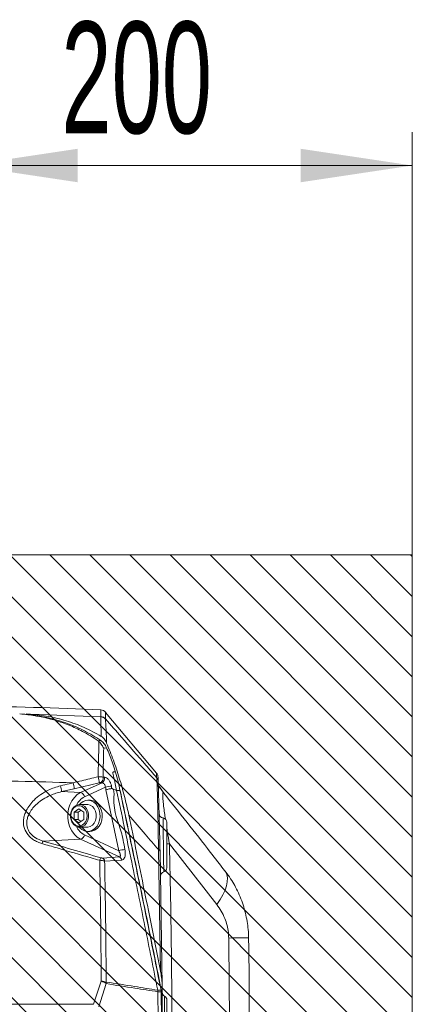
# Model space of a CAD drawing. Header units: millimetres. Extents: x 0 to 8410, y 0 to 5940.
# Tile 46 of 180: x 1400 to 1576, y 4276 to 4718. Entities that reach past the tile are written whole.
import ezdxf

# ---------------------------------------------------------------- set-up
doc = ezdxf.new("R2010")
doc.units = ezdxf.units.MM
doc.header["$LTSCALE"] = 10
doc.styles.add('SLDTEXTSTYLE0', font='TXT', dxfattribs={"width": 0.605})
doc.dimstyles.new('SLDDIMSTYLE0', dxfattribs={"dimtxt": 50, "dimasz": 50, "dimexe": 0, "dimexo": 0.0625, "dimgap": 12.5, "dimtad": 1, "dimtoh": 1, "dimdec": 1, "dimrnd": 1e-09, "dimzin": 12, "dimdsep": 46, "dimtxsty": 'SLDTEXTSTYLE0', "dimsah": 1, "dimcen": 0.09, "dimadec": 0, "dimazin": 0, "dimtfac": 1, "dimtofl": 0, "dimtmove": 0, "dimatfit": 3, "dimfxl": 1, "dimfrac": 2, "dimtolj": 1, "dimtzin": 12, "dimarcsym": 0})

# ---------------------------------------------------------------- blocks, each defined once
blk = doc.blocks.new('*D16')
at = {"color": 7, "linetype": 'Continuous', "lineweight": 0}
for p, q in [((1375.65, 4560.19), (1375.65, 4667.3)), ((1575.65, 4477.87), (1575.65, 4667.3)), ((1375.65, 4652.3), (1575.65, 4652.3))]:
    blk.add_line(p, q, dxfattribs=at)
for points in [[(1375.65, 4652.3), (1425.65, 4644.8), (1425.65, 4659.8)], [(1575.65, 4652.3), (1525.65, 4659.8), (1525.65, 4644.8)]]:
    blk.add_solid(points, dxfattribs=at)
at = {"color": 7, "linetype": 'Continuous', "lineweight": 0, "insert": (1418.37, 4716.76), "char_height": 50, "attachment_point": 1, "style": 'SLDTEXTSTYLE0'}
blk.add_mtext('200', dxfattribs=at)

msp = doc.modelspace()

# ---------------------------------------------------------------- hatches: boundary and pattern name
at = {"linetype": 'Continuous'}
h = msp.add_hatch(dxfattribs=at)
h.set_pattern_fill('ANSI31', color=8, scale=4, angle=90, style=0)
h.paths.add_polyline_path([(1125.65, 4477.87), (1125.65, 4077.87), (1575.65, 4077.87), (1575.65, 4477.87)], flags=0)

# ---------------------------------------------------------------- linework, layer by layer
at = {"color": 7, "linetype": 'Continuous', "lineweight": 0}
for p, q in [((1125.65, 4477.87), (1575.65, 4477.87)), ((1575.65, 4477.87), (1575.65, 4077.87)), ((1401.22, 4406.46), (1399.67, 4406.54)), ((1404.56, 4406.44), (1402.64, 4406.54)), ((1461.03, 4380.05), (1438.21, 4407.25)), ((1435.2, 4394.2), (1434.79, 4394.52)), ((1442.65, 4380.47), (1442.65, 4380.47)), ((1443.14, 4372.25), (1441.08, 4373.08)), ((1442.51, 4375.29), (1443.14, 4372.25)), ((1444.62, 4372.23), (1443.14, 4372.25)), ((1464.3, 4371.12), (1463.96, 4371.54)), ((1424.07, 4362.46), (1426.23, 4364.05)), ((1426.23, 4364.05), (1428.4, 4362.46)), ((1429.93, 4365.98), (1426.54, 4365.98)), ((1431.16, 4367.87), (1430.23, 4367.87)), ((1424.07, 4359.28), (1424.07, 4362.46)), ((1425.91, 4362.46), (1424.07, 4362.46)), ((1426.23, 4357.7), (1424.07, 4359.28)), ((1425.91, 4359.28), (1424.07, 4359.28)), ((1425.91, 4362.46), (1427.16, 4363.37)), ((1425.91, 4359.28), (1425.91, 4362.46)), ((1427.16, 4358.37), (1425.91, 4359.28)), ((1428.4, 4359.28), (1426.23, 4357.7)), ((1428.4, 4362.46), (1428.4, 4359.28)), ((1426.54, 4355.76), (1429.93, 4355.76)), ((1430.23, 4353.87), (1431.16, 4353.87)), ((1462.59, 4345.05), (1463.53, 4284.62)), ((1502.26, 4306.8), (1502.3, 4306.24)), ((1461.54, 4282.78), (1461.55, 4282.78)), ((1461.62, 4282.07), (1461.55, 4282.78)), ((1461.62, 4282.07), (1461.62, 4282.07))]:
    msp.add_line(p, q, dxfattribs=at)
at = {"color": 8, "linetype": 'Continuous', "lineweight": 0}
for p, q in [((1404.56, 4406.44), (1436.02, 4405.26)), ((1436.02, 4405.26), (1436.04, 4405.34)), ((1438.18, 4404.28), (1438.18, 4404.17)), ((1438.61, 4391.41), (1437.32, 4391.15)), ((1437.03, 4378.18), (1437.63, 4378.16)), ((1435.27, 4375.66), (1424.07, 4373.05)), ((1426.99, 4371.27), (1436.61, 4375.72)), ((1438.11, 4373.73), (1428.71, 4369.39)), ((1436.61, 4375.72), (1436.01, 4375.75)), ((1444.09, 4345.25), (1438.34, 4372.55)), ((1418.46, 4371.72), (1426.99, 4371.27)), ((1410.13, 4349.59), (1426.99, 4350.47)), ((1444.38, 4342.44), (1426.99, 4350.47)), ((1428.71, 4352.35), (1444.09, 4345.25)), ((1487.98, 4321.2), (1466.8, 4348.3)), ((1436.75, 4341.97), (1444.38, 4342.44)), ((1462.77, 4291.33), (1461.88, 4345.74)), ((1432.83, 4276.42), (1436.22, 4286.76)), ((1438.47, 4285.68), (1435.09, 4275.34)), ((1463.1, 4282.06), (1463.03, 4282.77)), ((1188.76, 4276.42), (1432.83, 4276.42))]:
    msp.add_line(p, q, dxfattribs=at)
at = {"color": 8, "linetype": 'Continuous', "lineweight": 0, "flags": 128}
for points in [[(1426.99, 4350.47), (1425.51, 4351.36), (1424.19, 4352.59), (1423.07, 4354.1), (1422.19, 4355.86), (1421.59, 4357.79), (1421.29, 4359.83), (1421.29, 4361.91), (1421.59, 4363.95), (1422.19, 4365.88), (1423.07, 4367.64), (1424.19, 4369.16), (1425.51, 4370.38), (1426.99, 4371.27)], [(1422.6, 4360.87), (1422.75, 4359.57), (1423.18, 4358.38), (1423.85, 4357.39), (1424.72, 4356.68), (1425.72, 4356.31), (1426.75, 4356.31), (1427.74, 4356.68), (1428.61, 4357.39), (1429.29, 4358.38), (1429.72, 4359.57), (1429.86, 4360.87), (1429.72, 4362.17), (1429.29, 4363.36), (1428.61, 4364.36), (1427.74, 4365.06), (1426.75, 4365.43), (1425.72, 4365.43), (1424.72, 4365.06), (1423.85, 4364.36), (1423.18, 4363.36), (1422.75, 4362.17), (1422.6, 4360.87)], [(1465.62, 4348.27), (1465.85, 4348.28), (1466.8, 4348.3)], [(1445.4, 4341.07), (1442.94, 4340.92), (1437.76, 4340.61)], [(1487.98, 4321.2), (1489.5, 4323.37), (1490.75, 4325.51), (1491.71, 4327.57), (1492.38, 4329.54), (1492.74, 4331.38), (1492.79, 4333.06), (1492.52, 4334.55), (1491.95, 4335.85), (1491.62, 4336.31)], [(1493.37, 4306.12), (1495.36, 4306.15), (1497.14, 4306.17), (1498.67, 4306.19), (1499.96, 4306.21), (1500.97, 4306.22), (1501.71, 4306.23), (1502.15, 4306.24), (1502.3, 4306.24)], [(1461.55, 4282.78), (1462.43, 4282.77), (1463.03, 4282.77)], [(1463.1, 4282.06), (1462.5, 4282.06), (1461.62, 4282.07)], [(1463.03, 4282.77), (1463.08, 4282.76), (1463.11, 4282.76), (1463.12, 4282.74), (1463.12, 4282.74)]]:
    msp.add_lwpolyline(points, dxfattribs=at)
at = {"color": 7, "linetype": 'Continuous', "lineweight": 0, "flags": 128}
for points in [[(1423.1, 4363.52), (1423.1, 4363.53), (1423.79, 4364.61), (1424.69, 4365.41), (1425.72, 4365.87), (1426.81, 4365.97), (1427.89, 4365.69), (1428.86, 4365.05), (1429.66, 4364.1), (1430.23, 4362.91), (1430.53, 4361.57), (1430.53, 4360.18), (1430.23, 4358.84), (1429.66, 4357.65), (1428.86, 4356.7), (1427.89, 4356.06), (1426.81, 4355.77), (1425.72, 4355.87), (1424.69, 4356.33), (1423.79, 4357.14), (1423.11, 4358.2)], [(1426.45, 4355.76), (1426.54, 4355.67), (1427.54, 4354.75), (1428.68, 4354.15), (1429.9, 4353.88), (1431.13, 4353.97), (1432.32, 4354.4), (1433.4, 4355.15), (1434.33, 4356.19), (1435.05, 4357.47), (1435.52, 4358.91), (1435.73, 4360.46), (1435.67, 4362.02), (1435.33, 4363.53), (1434.73, 4364.9), (1433.91, 4366.08), (1432.91, 4366.99), (1431.77, 4367.59), (1430.55, 4367.86), (1429.32, 4367.78), (1428.13, 4367.35), (1427.05, 4366.59), (1426.45, 4365.98)], [(1429.93, 4365.98), (1430.2, 4365.97), (1431.27, 4365.69), (1432.25, 4365.05), (1433.05, 4364.1), (1433.62, 4362.91), (1433.92, 4361.57), (1433.92, 4360.18), (1433.62, 4358.84), (1433.05, 4357.65), (1432.25, 4356.7), (1431.27, 4356.06), (1430.2, 4355.77), (1429.93, 4355.76)], [(1431.16, 4353.87), (1432.07, 4353.97), (1433.25, 4354.4), (1434.34, 4355.15), (1435.26, 4356.19), (1435.98, 4357.47), (1436.45, 4358.91), (1436.66, 4360.46), (1436.6, 4362.02), (1436.26, 4363.53), (1435.67, 4364.9), (1434.85, 4366.08), (1433.84, 4366.99), (1432.7, 4367.59), (1431.48, 4367.86), (1431.16, 4367.87)], [(1461.62, 4282.07), (1461.69, 4269.82), (1461.72, 4257.57), (1461.72, 4245.31), (1461.67, 4233.06), (1461.6, 4220.81), (1461.48, 4208.56), (1461.32, 4196.31), (1461.13, 4184.06)], [(1462.61, 4184.1), (1462.81, 4196.34), (1462.96, 4208.59), (1463.08, 4220.83), (1463.16, 4233.08), (1463.2, 4245.32), (1463.2, 4257.57), (1463.17, 4269.81), (1463.1, 4282.06)]]:
    msp.add_lwpolyline(points, dxfattribs=at)
at = {"color": 7, "linetype": 'Continuous', "lineweight": 0}
for centre, radius, start, end in [((1375.65, 3209.87), 1200, 87.11564, 90), ((1435.88, 4405.36), 3, 38.9987, 86.8076), ((1464.17, 4361.95), 2, 181.5994, 262.8856), ((1463.65, 4357.98), 2, 359.9987, 82.3961), ((1463.65, 4337.65), 2, 287.3605, 359.9998), ((1464.84, 4333.83), 2, 107.0132, 181.1304), ((-2536.35, 4252.87), 4039, 359.71654, 0.75708), ((-2536.35, 4252.87), 4000, 359.00531, 0.45475), ((1463.13, 4280.82), 1.24, 87.1597, 91.5467), ((1465.55, 4281.88), 2, 180.4518, 242.3981), ((1463.65, 4278.36), 2, 359.9999, 61.0968)]:
    msp.add_arc(centre, radius, start, end, dxfattribs=at)
at = {"color": 8, "linetype": 'Continuous', "lineweight": 0}
for centre, radius, start, end in [((1435.87, 4402.25), 3, 39.6307, 87.0606), ((1435.88, 4402.35), 3, 40.0777, 87.1265), ((1426.58, 4375.63), 8.69, 0.1917, 18.6722), ((1434.9, 4377.64), 2.2, 300.4253, 14.1648), ((1435.5, 4377.61), 2.2, 300.3813, 14.3413), ((1458.76, 4376.13), 2.99, 1.7735, 40.049), ((1408.05, 4371.19), 10.43, 2.9164, 17.5797), ((1413.8, 4372.55), 10.29, 2.7564, 17.6147), ((1441.36, 4363.53), 10.71, 92.7032, 107.6533), ((1432.28, 4362.3), 7.94, 116.7101, 155.2014), ((1426.34, 4368.94), 2.42, 10.7699, 74.4305), ((1432.28, 4359.44), 7.94, 204.7985, 243.2917), ((1426.34, 4352.8), 2.42, 285.5687, 349.2345), ((1414.58, 4347.05), 5.12, 150.3071, 164.1426), ((-2536.35, 4252.87), 4004.29, 359.78701, 1.36555), ((1440.84, 4339.45), 5.5, 151.3977, 164.2255), ((1435.84, 4340.24), 1.95, 10.7054, 62.4884), ((1447.33, 4335.46), 10.31, 92.7829, 108.3335), ((1443.48, 4340.7), 1.95, 10.7146, 62.4823), ((1461.67, 4344.82), 0.948, 14.3912, 77.1965), ((-2536.35, 4252.87), 4030.07, 359.77559, 0.75708), ((1434.5, 4280.29), 6.69, 53.6418, 75.134), ((1436.36, 4280.77), 5.99, 69.5806, 91.3081), ((1434.69, 4285.9), 3.78, 356.6762, 7.3608)]:
    msp.add_arc(centre, radius, start, end, dxfattribs=at)
for centre, major_axis, start_param, end_param in [((959.84, 3258.46), (3931.18, 1114.71), 1.386035, 1.387469), ((1716.36, 5079.61), (3212.61, -910.95), 4.683797, 4.691867)]:
    msp.add_ellipse(centre, major_axis=major_axis, ratio=0.235439, start_param=start_param, end_param=end_param, dxfattribs=at)
for points, knots in [([(1436.04, 4405.34), (1436.04, 4406.14), (1436.03, 4407.73), (1436.03, 4408.52), (1436.03, 4408.31), (1436.03, 4408.29)], [0, 0, 0, 0, 0.474375, 0.948858, 1, 1, 1, 1]), ([(1436.24, 4396.5), (1436.21, 4397.45), (1436.15, 4399.38), (1436.05, 4402.05), (1435.98, 4403.85), (1435.97, 4404.9), (1436, 4405.14), (1436.02, 4405.26)], [0, 0, 0, 0, 0.19567, 0.393669, 0.692351, 0.846178, 1, 1, 1, 1]), ([(1438.18, 4407.23), (1438.18, 4407.24), (1438.18, 4407.47), (1438.18, 4406.68), (1438.18, 4405.08), (1438.18, 4404.28)], [0, 0, 0, 0, 0.042845, 0.521478, 1, 1, 1, 1]), ([(1438.18, 4404.28), (1440.55, 4401.58), (1446.56, 4394.71), (1454.18, 4385.97), (1459.43, 4379.93), (1461.05, 4378.06)], [0, 0, 0, 0, 0.309544, 0.78674, 1, 1, 1, 1]), ([(1438.18, 4404.17), (1438.18, 4403.86), (1438.18, 4403.22), (1438.34, 4400.78), (1438.49, 4397.58), (1438.57, 4394.88), (1438.61, 4393.52)], [0, 0, 0, 0, 0.264793, 0.53706, 0.766244, 1, 1, 1, 1]), ([(1434.79, 4394.52), (1435.12, 4394.56), (1435.53, 4394.6), (1435.92, 4394.65), (1435.99, 4394.66)], [0, 0, 0, 0, 0.794993, 1, 1, 1, 1]), ([(1434.81, 4378.42), (1434.84, 4379.73), (1434.91, 4382.38), (1435.01, 4386.38), (1435.11, 4390.44), (1435.17, 4392.94), (1435.2, 4394.2)], [0, 0, 0, 0, 0.2204386, 0.4427977, 0.7194803, 1, 1, 1, 1]), ([(1437.32, 4391.15), (1437.28, 4389.28), (1437.21, 4386.4), (1437.11, 4381.92), (1437.06, 4379.43), (1437.03, 4378.18)], [0, 0, 0, 0, 0.475635, 0.736754, 1, 1, 1, 1]), ([(1423.6, 4375.67), (1424.89, 4375.98), (1428.63, 4376.91), (1432.36, 4377.82), (1434.81, 4378.42)], [0, 0, 0, 0, 0.343981, 1, 1, 1, 1]), ([(1434.81, 4378.42), (1435.21, 4378.42), (1435.95, 4378.44), (1436.67, 4378.3), (1436.96, 4378.2), (1437.03, 4378.18)], [0, 0, 0, 0, 0.472961, 0.886078, 1, 1, 1, 1]), ([(1437.63, 4378.16), (1437.79, 4378.14), (1438.22, 4378.08), (1438.99, 4377.64), (1439.82, 4376.75), (1440.51, 4375.57), (1440.74, 4374.68), (1440.86, 4374.23)], [0, 0, 0, 0, 0.119777, 0.337034, 0.555506, 0.77659, 1, 1, 1, 1]), ([(1461.05, 4378.06), (1461.04, 4378.54), (1461.01, 4379.49), (1460.99, 4380.09), (1460.99, 4380.04), (1460.99, 4380.02)], [0, 0, 0, 0, 0.402829, 0.805705, 1, 1, 1, 1]), ([(1461.88, 4345.74), (1461.86, 4347.53), (1461.81, 4351.12), (1461.73, 4356.19), (1461.64, 4360.94), (1461.55, 4365.25), (1461.45, 4369.05), (1461.34, 4372.57), (1461.23, 4375.43), (1461.13, 4377.37), (1461.08, 4377.84), (1461.05, 4378.06)], [0, 0, 0, 0, 0.101612, 0.203442, 0.304942, 0.407836, 0.511118, 0.613964, 0.748572, 0.883266, 1, 1, 1, 1]), ([(1423.6, 4375.67), (1415.42, 4375.95), (1399.07, 4376.52), (1374.5, 4376.72), (1349.93, 4376.45), (1322.13, 4375.55), (1291.14, 4373.77), (1256.98, 4370.79), (1222.87, 4366.87), (1200.22, 4363.41), (1188.89, 4361.68)], [0, 0, 0, 0, 0.104229, 0.208458, 0.31287, 0.417283, 0.562711, 0.70814, 0.85407, 1, 1, 1, 1]), ([(1409.65, 4348.45), (1408.99, 4348.67), (1407.68, 4349.1), (1405.85, 4350.1), (1404.23, 4351.37), (1402.58, 4353.28), (1401.41, 4355.96), (1401.29, 4358.88), (1401.8, 4361.29), (1402.69, 4363.51), (1404.11, 4365.77), (1406.25, 4368.21), (1409.03, 4370.48), (1412.96, 4372.81), (1416.11, 4373.77), (1417.99, 4374.34)], [0, 0, 0, 0, 0.052358, 0.104662, 0.157489, 0.210258, 0.301066, 0.38498, 0.441959, 0.499006, 0.57551, 0.652114, 0.752334, 0.852634, 1, 1, 1, 1]), ([(1417.99, 4374.34), (1419.28, 4374.64), (1421.15, 4375.09), (1423.02, 4375.53), (1423.6, 4375.67)], [0, 0, 0, 0, 0.689544, 1, 1, 1, 1]), ([(1436.01, 4375.75), (1435.99, 4375.75), (1435.89, 4375.75), (1435.65, 4375.74), (1435.4, 4375.69), (1435.27, 4375.66)], [0, 0, 0, 0, 0.1143136, 0.5291475, 1, 1, 1, 1]), ([(1438.11, 4373.73), (1438.07, 4373.96), (1437.98, 4374.41), (1437.67, 4375), (1437.28, 4375.45), (1436.91, 4375.67), (1436.69, 4375.71), (1436.61, 4375.72)], [0, 0, 0, 0, 0.221658, 0.442159, 0.661414, 0.879865, 1, 1, 1, 1]), ([(1438.34, 4372.55), (1438.34, 4372.57), (1438.26, 4372.97), (1438.19, 4373.36), (1438.11, 4373.73)], [0, 0, 0, 0, 0.054799, 1, 1, 1, 1]), ([(1440.86, 4374.23), (1440.81, 4373.65), (1440.76, 4373.08), (1441.07, 4373.08), (1441.07, 4373.08)], [0, 0, 0, 0, 0.999984, 1, 1, 1, 1]), ([(1441.08, 4373.07), (1441.08, 4373.07), (1442.15, 4373.07), (1441.17, 4362.83), (1444.91, 4356.68), (1446.34, 4348.54), (1446.83, 4345.76)], [0, 0, 0, 0, 0.000001, 0.141487, 0.70742, 1, 1, 1, 1]), ([(1463.95, 4371.53), (1463.75, 4371.8), (1463.17, 4372.63), (1462.48, 4373.48), (1461.92, 4374.12), (1461.85, 4374.13), (1461.82, 4374.14)], [0, 0, 0, 0, 0.1596207, 0.4742359, 0.7342727, 1, 1, 1, 1]), ([(1418.46, 4371.72), (1416.74, 4371.24), (1413.85, 4370.43), (1410.2, 4368.46), (1407.6, 4366.53), (1405.57, 4364.45), (1404.22, 4362.52), (1403.33, 4360.61), (1402.79, 4358.55), (1402.81, 4356.04), (1403.79, 4353.75), (1405.17, 4352.18), (1406.11, 4351.43), (1407.69, 4350.42), (1408.95, 4349.99), (1410.13, 4349.59)], [0, 0, 0, 0, 0.152037, 0.255266, 0.358411, 0.436088, 0.51365, 0.570169, 0.626594, 0.707888, 0.794835, 0.841779, 0.888786, 0.896886, 1, 1, 1, 1]), ([(1463.03, 4282.77), (1460.87, 4293.53), (1456.55, 4315.06), (1450.4, 4344.88), (1446.38, 4363.91), (1444.62, 4372.23)], [0, 0, 0, 0, 0.360413, 0.720825, 1, 1, 1, 1]), ([(1464.28, 4371.1), (1464.27, 4371.11), (1464.18, 4371.26), (1464.02, 4371.32), (1463.86, 4371.12), (1463.79, 4370.5), (1463.79, 4369.76), (1463.84, 4368.81), (1463.93, 4367.65), (1464.07, 4366.31), (1464.28, 4364.53), (1464.56, 4362.36), (1464.86, 4360.36), (1465, 4359.43)], [0, 0, 0, 0, 0.00453, 0.121567, 0.23834, 0.333162, 0.427888, 0.470365, 0.567869, 0.665527, 0.706257, 0.86255, 1, 1, 1, 1]), ([(1461.88, 4345.74), (1459.91, 4348.03), (1455.49, 4353.18), (1451.06, 4358.32), (1448.61, 4361.18)], [0, 0, 0, 0, 0.445226, 1, 1, 1, 1]), ([(1464.24, 4335.76), (1464.24, 4335.75), (1464.25, 4335.53), (1464.24, 4336.35), (1464.22, 4337.95), (1464.19, 4339.86), (1464.17, 4341.5), (1464.15, 4343.33), (1464.12, 4345.45), (1464.09, 4347.67), (1464.06, 4349.88), (1464.03, 4351.87), (1464.01, 4353.75), (1463.98, 4355.46), (1463.96, 4356.95), (1463.94, 4358.18), (1463.92, 4359.12), (1463.91, 4359.72), (1463.91, 4359.99), (1463.91, 4359.94), (1463.91, 4359.93)], [0, 0, 0, 0, 0.0042991, 0.1109381, 0.2176166, 0.2711954, 0.3247759, 0.3784376, 0.4320976, 0.4990899, 0.5529279, 0.6067686, 0.6606589, 0.7145495, 0.7684639, 0.8223768, 0.8762582, 0.9301412, 0.9839657, 1, 1, 1, 1]), ([(1465.65, 4355.23), (1465.74, 4354.71), (1466.1, 4352.39), (1466.5, 4350.09), (1466.8, 4348.3)], [0, 0, 0, 0, 0.224875, 1, 1, 1, 1]), ([(1435.54, 4340.95), (1434.27, 4341.32), (1427.89, 4343.16), (1419.26, 4345.66), (1411.91, 4347.79), (1409.65, 4348.45)], [0, 0, 0, 0, 0.147701, 0.738507, 1, 1, 1, 1]), ([(1436.01, 4342.09), (1436.02, 4342.08), (1436.11, 4342.06), (1436.3, 4342.01), (1436.56, 4341.97), (1436.68, 4341.97), (1436.75, 4341.97)], [0, 0, 0, 0, 0.041622, 0.350223, 0.675575, 1, 1, 1, 1]), ([(1444.38, 4342.44), (1444.47, 4342.46), (1444.59, 4342.49), (1444.73, 4342.65), (1444.82, 4342.94), (1444.77, 4343.52), (1444.55, 4344.31), (1444.25, 4344.92), (1444.09, 4345.25)], [0, 0, 0, 0, 0.115698, 0.142356, 0.297622, 0.481716, 0.714992, 1, 1, 1, 1]), ([(1446.83, 4345.76), (1446.92, 4345.2), (1447.08, 4344.17), (1446.95, 4342.84), (1446.61, 4341.88), (1446.1, 4341.23), (1445.63, 4341.12), (1445.4, 4341.07)], [0, 0, 0, 0, 0.253504, 0.470155, 0.654772, 0.827142, 1, 1, 1, 1]), ([(1436.22, 4286.76), (1436.15, 4295.81), (1436.02, 4313.87), (1435.7, 4331.94), (1435.54, 4340.95)], [0, 0, 0, 0, 0.501178, 1, 1, 1, 1]), ([(1437.76, 4340.61), (1437.57, 4340.65), (1437.18, 4340.74), (1436.43, 4340.86), (1435.87, 4340.92), (1435.58, 4340.95), (1435.54, 4340.95)], [0, 0, 0, 0, 0.321729, 0.651807, 0.959466, 1, 1, 1, 1]), ([(1437.76, 4340.61), (1437.92, 4331.59), (1438.24, 4313.52), (1438.38, 4295.44), (1438.44, 4286.38)], [0, 0, 0, 0, 0.49885, 1, 1, 1, 1]), ([(1493.37, 4306.12), (1493.33, 4306.96), (1493.25, 4308.89), (1492.66, 4311.87), (1491.6, 4315.1), (1490.06, 4318.3), (1488.68, 4320.23), (1487.98, 4321.2)], [0, 0, 0, 0, 0.148368, 0.340409, 0.537828, 0.76595, 1, 1, 1, 1]), ([(1438.44, 4286.38), (1442.7, 4285.71), (1450.4, 4284.51), (1458.1, 4283.31), (1461.54, 4282.78)], [0, 0, 0, 0, 0.553122, 1, 1, 1, 1]), ([(1461.62, 4282.07), (1458.16, 4282.6), (1450.44, 4283.8), (1442.73, 4285.01), (1438.47, 4285.68)], [0, 0, 0, 0, 0.448009, 1, 1, 1, 1]), ([(1464.65, 4255.61), (1464.65, 4255.61), (1464.65, 4255.55), (1464.65, 4255.77), (1464.65, 4256.28), (1464.65, 4257.16), (1464.65, 4258.33), (1464.65, 4259.78), (1464.65, 4261.46), (1464.65, 4263.31), (1464.64, 4265.46), (1464.64, 4267.7), (1464.64, 4269.94), (1464.63, 4271.94), (1464.62, 4273.83), (1464.62, 4275.56), (1464.61, 4277.06), (1464.61, 4278.31), (1464.6, 4279.26), (1464.6, 4279.86), (1464.6, 4280.14), (1464.6, 4280.09), (1464.6, 4280.08)], [0, 0, 0, 0, 0.003979, 0.057683, 0.111386, 0.165097, 0.218807, 0.27249, 0.326175, 0.379812, 0.433451, 0.500325, 0.55392, 0.607519, 0.661141, 0.714762, 0.768442, 0.822122, 0.87587, 0.929619, 0.983422, 1, 1, 1, 1])]:
    msp.add_open_spline(points, degree=3, knots=knots, dxfattribs=at)
at = {"color": 7, "linetype": 'Continuous', "lineweight": 0}
for points, knots in [([(1399.67, 4406.54), (1400.91, 4406.44), (1403.22, 4406.24), (1406.41, 4405.78), (1409.49, 4405.21), (1412.55, 4404.51), (1415.69, 4403.65), (1417.68, 4402.98), (1418.64, 4402.66)], [0, 0, 0, 0, 0.193768, 0.360378, 0.499856, 0.678975, 0.845683, 1, 1, 1, 1]), ([(1435.99, 4394.66), (1433.6, 4396.16), (1428.81, 4399.15), (1422.13, 4401.97), (1416.27, 4403.88), (1411.78, 4404.99), (1406.77, 4405.93), (1403.4, 4406.25), (1401.22, 4406.46)], [0, 0, 0, 0, 0.2205675, 0.4412265, 0.5809517, 0.7206803, 0.8191478, 1, 1, 1, 1]), ([(1404.56, 4406.44), (1407.23, 4406.15), (1412.59, 4405.59), (1420.61, 4403.57), (1428.57, 4400.73), (1433.68, 4397.91), (1436.24, 4396.5)], [0, 0, 0, 0, 0.2455748, 0.4911273, 0.7456101, 1, 1, 1, 1]), ([(1418.64, 4402.66), (1419.69, 4402.28), (1421.76, 4401.52), (1424.8, 4400.22), (1426.77, 4399.23), (1427.76, 4398.74)], [0, 0, 0, 0, 0.341259, 0.668607, 1, 1, 1, 1]), ([(1427.76, 4398.74), (1428.99, 4398.07), (1431.38, 4396.79), (1433.68, 4395.26), (1434.79, 4394.52)], [0, 0, 0, 0, 0.5148098, 1, 1, 1, 1]), ([(1438.61, 4391.41), (1438.26, 4392.08), (1437.74, 4393.06), (1436.78, 4394.08), (1436.26, 4394.46), (1435.99, 4394.66)], [0, 0, 0, 0, 0.510459, 0.753833, 1, 1, 1, 1]), ([(1436.24, 4396.5), (1436.7, 4396.15), (1437.67, 4395.4), (1438.29, 4394.17), (1438.61, 4393.52)], [0, 0, 0, 0, 0.468011, 1, 1, 1, 1]), ([(1437.32, 4391.15), (1437.32, 4391.15), (1437.1, 4391.67), (1436.48, 4392.86), (1435.68, 4393.7), (1435.2, 4394.2)], [0, 0, 0, 0, 0.005725, 0.415638, 1, 1, 1, 1]), ([(1438.61, 4393.52), (1439.65, 4390.95), (1441.73, 4385.83), (1444.38, 4377.82), (1446.73, 4369.61), (1447.98, 4363.99), (1448.61, 4361.18)], [0, 0, 0, 0, 0.248263, 0.496533, 0.748264, 1, 1, 1, 1]), ([(1442.65, 4380.47), (1442.56, 4380.78), (1442.08, 4382.33), (1440.83, 4386.04), (1439.48, 4389.32), (1438.61, 4391.41)], [0, 0, 0, 0, 0.082588, 0.413109, 1, 1, 1, 1]), ([(1442.65, 4380.47), (1442.39, 4380.54), (1442.05, 4380.64), (1441.68, 4380.62), (1441.54, 4380.53), (1441.46, 4380.34), (1441.46, 4379.77), (1441.87, 4378.06), (1442.24, 4376.45), (1442.51, 4375.29)], [0, 0, 0, 0, 0.165098, 0.215898, 0.250932, 0.286284, 0.330264, 0.515661, 1, 1, 1, 1]), ([(1444.62, 4372.23), (1444.35, 4373.6), (1443.79, 4376.39), (1443.03, 4379.1), (1442.65, 4380.47)], [0, 0, 0, 0, 0.494416, 1, 1, 1, 1]), ([(1461.67, 4378.54), (1461.66, 4378.56), (1461.65, 4378.64), (1461.6, 4378.97), (1461.42, 4379.45), (1461.2, 4379.88), (1461.03, 4380.04), (1461.02, 4380.05)], [0, 0, 0, 0, 0.0820243, 0.2097113, 0.6072208, 0.9613997, 1, 1, 1, 1]), ([(1461.69, 4378.19), (1461.69, 4378.2), (1461.69, 4378.25), (1461.71, 4377.67), (1461.74, 4376.71), (1461.75, 4376.23)], [0, 0, 0, 0, 0.188219, 0.594134, 1, 1, 1, 1]), ([(1441.08, 4373.07), (1440.9, 4373.07), (1440.53, 4373.05), (1439.77, 4372.93), (1438.99, 4372.76), (1438.56, 4372.62), (1438.34, 4372.55)], [0, 0, 0, 0, 0.25, 0.499998, 0.749999, 1, 1, 1, 1]), ([(1464.03, 4371.42), (1463.99, 4371.48), (1463.6, 4372.03), (1463, 4372.88), (1462.34, 4373.85), (1461.91, 4374.52), (1461.7, 4374.87), (1461.63, 4375.03), (1461.64, 4374.99), (1461.64, 4374.99)], [0, 0, 0, 0, 0.033219, 0.292583, 0.509925, 0.703269, 0.868841, 0.99084, 1, 1, 1, 1]), ([(1461.75, 4376.23), (1461.76, 4376.04), (1461.77, 4375.63), (1461.83, 4373.82), (1461.91, 4371.09), (1462.01, 4367.69), (1462.11, 4364.02), (1462.22, 4359.84), (1462.34, 4355.22), (1462.47, 4350.29), (1462.55, 4346.8), (1462.59, 4345.05)], [0, 0, 0, 0, 0.1170069, 0.251552, 0.3860019, 0.4886074, 0.5916708, 0.6943317, 0.7960649, 0.8981429, 1, 1, 1, 1]), ([(1443.14, 4372.25), (1445.4, 4361.52), (1449.69, 4341.21), (1455.81, 4311.38), (1459.64, 4292.28), (1461.54, 4282.78)], [0, 0, 0, 0, 0.3603264, 0.6821204, 1, 1, 1, 1]), ([(1444.62, 4372.23), (1444.65, 4372.22), (1444.71, 4372.22), (1444.72, 4372.21), (1444.72, 4372.2)], [0, 0, 0, 0, 0.530288, 1, 1, 1, 1]), ([(1463.12, 4282.74), (1461.83, 4289.2), (1457.91, 4308.85), (1451.8, 4338.68), (1446.86, 4362), (1444.7, 4372.19)], [0, 0, 0, 0, 0.216244, 0.65759, 1, 1, 1, 1]), ([(1491.6, 4336.29), (1489.44, 4339.08), (1480.39, 4350.73), (1471.23, 4362.29), (1464.26, 4371.09)], [0, 0, 0, 0, 0.2393384, 1, 1, 1, 1]), ([(1423.01, 4363.46), (1422.91, 4363.25), (1422.62, 4362.68), (1422.44, 4361.77), (1422.42, 4361.11), (1422.41, 4360.87)], [0, 0, 0, 0, 0.268972, 0.735324, 1, 1, 1, 1]), ([(1422.41, 4360.87), (1422.42, 4360.64), (1422.44, 4359.99), (1422.62, 4359.08), (1422.91, 4358.49), (1423.02, 4358.26)], [0, 0, 0, 0, 0.24753, 0.709977, 1, 1, 1, 1]), ([(1448.61, 4361.18), (1450.92, 4349.98), (1455.73, 4326.73), (1460.37, 4303.42), (1462.77, 4291.33)], [0, 0, 0, 0, 0.4815421, 1, 1, 1, 1]), ([(1465.65, 4357.85), (1465.65, 4357.86), (1465.65, 4357.87), (1465.65, 4356.59), (1465.65, 4354.32), (1465.65, 4351.26), (1465.65, 4348.26), (1465.65, 4345.27), (1465.65, 4342.44), (1465.65, 4339.79), (1465.65, 4338.16), (1465.65, 4337.47), (1465.65, 4337.66), (1465.65, 4337.67)], [0, 0, 0, 0, 0.069735, 0.177097, 0.284582, 0.39211, 0.499637, 0.566826, 0.674165, 0.781432, 0.888664, 0.995895, 1, 1, 1, 1]), ([(1502.24, 4306.8), (1502.24, 4306.91), (1502.25, 4308.25), (1502, 4310.83), (1501.48, 4314.54), (1500.65, 4318.24), (1499.54, 4321.91), (1498.14, 4325.48), (1496.53, 4328.82), (1494.68, 4332.02), (1493.06, 4334.49), (1491.93, 4335.89), (1491.61, 4336.29)], [0, 0, 0, 0, 0.009956, 0.124583, 0.240776, 0.358641, 0.478197, 0.599351, 0.718627, 0.827726, 0.950514, 1, 1, 1, 1]), ([(1462.77, 4291.33), (1462.94, 4290.36), (1463.29, 4288.4), (1463.5, 4286.14), (1463.52, 4284.87), (1463.53, 4284.62)], [0, 0, 0, 0, 0.441854, 0.887502, 1, 1, 1, 1]), ([(1463.16, 4282.06), (1463.17, 4282.21), (1463.18, 4282.5), (1463.12, 4282.78), (1463.09, 4282.9)], [0, 0, 0, 0, 0.5386378, 1, 1, 1, 1]), ([(1465.65, 4278.22), (1465.65, 4278.23), (1465.65, 4278.24), (1465.65, 4276.91), (1465.65, 4274.56), (1465.65, 4271.41), (1465.65, 4268.31), (1465.65, 4265.21), (1465.65, 4262.29), (1465.65, 4259.54), (1465.65, 4257.87), (1465.65, 4257.15), (1465.65, 4257.35), (1465.65, 4257.35)], [0, 0, 0, 0, 0.070492, 0.177859, 0.285114, 0.392288, 0.499453, 0.566562, 0.67388, 0.78132, 0.888839, 0.99636, 1, 1, 1, 1])]:
    msp.add_open_spline(points, degree=3, knots=knots, dxfattribs=at)

# ---------------------------------------------------------------- dimensions: what is measured, and where the dimension line sits
dim = msp.add_linear_dim(base=(1575.65, 4652.3), p1=(1375.65, 4560.19), p2=(1575.65, 4477.87), dimstyle='SLDDIMSTYLE0', dxfattribs=at)
dim.commit()
dim.dimension.update_dxf_attribs({"geometry": '*D16', "text_midpoint": (1475.65, 4652.3), "dimtype": 160})

doc.saveas('drawing.dxf')
